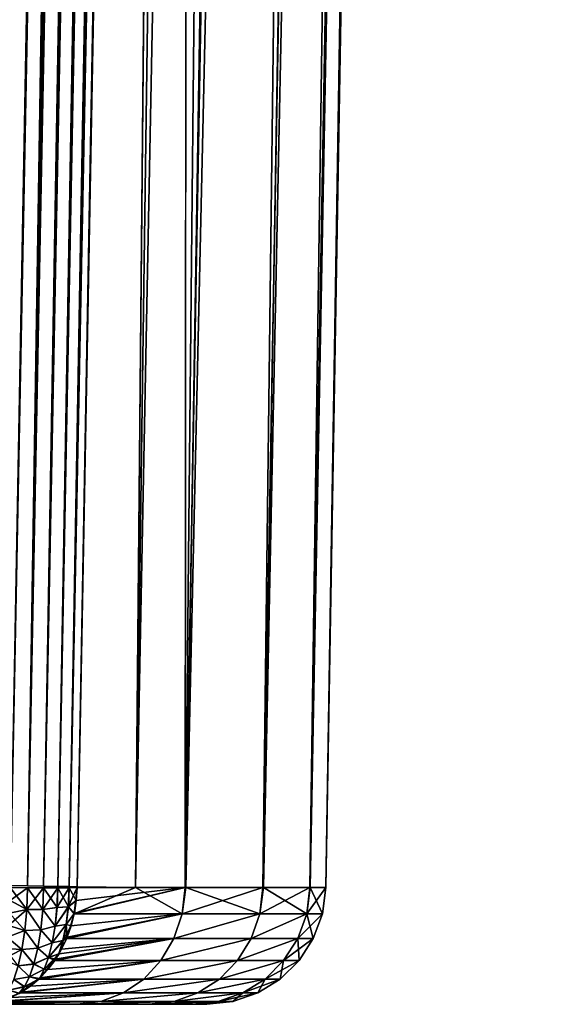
# Model space of a CAD drawing. Header units: millimetres. Extents: x -272 to -228, y -64 to 39.
# Tile 60 of 245: x -234.67 to -232.42, y -59 to -54.85. Entities that reach past the tile are written whole.
import ezdxf

# ---------------------------------------------------------------- set-up
doc = ezdxf.new("R2010")
doc.units = ezdxf.units.MM
doc.header["$LTSCALE"] = 26.699852
for name, color, linetype in [('117', 7, 'CONTINUOUS'), ('119', 7, 'CONTINUOUS'), ('120', 7, 'CONTINUOUS'), ('133', 7, 'CONTINUOUS'), ('167', 7, 'CONTINUOUS'), ('169', 7, 'CONTINUOUS'), ('324', 7, 'CONTINUOUS'), ('334', 7, 'CONTINUOUS'), ('335', 7, 'CONTINUOUS')]:
    doc.layers.add(name, color=color, linetype=linetype)

msp = doc.modelspace()

# ---------------------------------------------------------------- linework, layer by layer
at = {"layer": '117', "color": 31, "linetype": 'Continuous', "true_color": 0xffba99}
for points in [[(-234.429, -59, 4.153), (-234.8523, -59, 5.5), (-234.4317, -59, -4.1632), (-234.429, -59, 4.153)], [(-234.4317, -59, -4.1632), (-234.8523, -59, 5.5), (-234.8522, -59, -5.5), (-234.4317, -59, -4.1632)], [(-234.1289, -59, -2.7951), (-234.429, -59, 4.153), (-234.4317, -59, -4.1632), (-234.1289, -59, -2.7951)], [(-234.1268, -59, 2.7832), (-234.429, -59, 4.153), (-234.1289, -59, -2.7951), (-234.1268, -59, 2.7832)], [(-233.9461, -59, -1.4059), (-234.1268, -59, 2.7832), (-234.1289, -59, -2.7951), (-233.9461, -59, -1.4059)], [(-233.9451, -59, 1.3939), (-234.1268, -59, 2.7832), (-233.9461, -59, -1.4059), (-233.9451, -59, 1.3939)], [(-233.8847, -59, -0.006), (-233.9451, -59, 1.3939), (-233.9461, -59, -1.4059), (-233.8847, -59, -0.006)]]:
    msp.add_3dface(points, dxfattribs=at)
at = {"layer": '119', "color": 31, "linetype": 'Continuous', "true_color": 0xffba99}
msp.add_3dface([(-234.2164, -31.808, -6), (-234.7127, -58.5, -6), (-235.5, -4.5, -6), (-234.2164, -31.808, -6)], dxfattribs=at)
at = {"layer": '120', "color": 31, "linetype": 'Continuous', "true_color": 0xffba99}
for points in [[(-235.5, -4.5, 6), (-235.5, -58.5, 6), (-233.7105, -4.5, 6), (-235.5, -4.5, 6)], [(-233.7105, -4.5, 6), (-235.5, -58.5, 6), (-234.2164, -31.8078, 6), (-233.7105, -4.5, 6)], [(-234.2164, -31.8078, 6), (-235.5, -58.5, 6), (-234.7127, -58.5, 6), (-234.2164, -31.8078, 6)]]:
    msp.add_3dface(points, dxfattribs=at)
at = {"layer": '133', "color": 31, "linetype": 'Continuous', "true_color": 0xffba99}
for points in [[(-233.9736, -58.5087, 4.3843), (-233.0169, 1.1824, 4.8321), (-234.1863, -58.5087, 5.0984), (-233.9736, -58.5087, 4.3843)], [(-234.1863, -58.5087, 5.0984), (-233.0169, 1.1824, 4.8321), (-233.4274, -4.5052, 5.7991), (-234.1863, -58.5087, 5.0984)], [(-232.6435, 1.1824, 3.2445), (-233.0169, 1.1824, 4.8321), (-233.9736, -58.5087, 4.3843), (-232.6435, 1.1824, 3.2445)], [(-233.6467, -58.5087, 2.9386), (-232.6435, 1.1824, 3.2445), (-233.9736, -58.5087, 4.3843), (-233.6467, -58.5087, 2.9386)], [(-232.4181, 1.1824, 1.6292), (-232.6435, 1.1824, 3.2445), (-233.6467, -58.5087, 2.9386), (-232.4181, 1.1824, 1.6292)], [(-233.45, -58.5087, 1.4717), (-232.4181, 1.1824, 1.6292), (-233.6467, -58.5087, 2.9386), (-233.45, -58.5087, 1.4717)], [(-232.4333, -4), (-232.4181, 1.1824, 1.6292), (-233.45, -58.5087, 1.4717), (-232.4333, -4)], [(-233.418, -4, -5.799), (-232.9895, -4, -4.3856), (-233.9769, -58.5087, -4.3962), (-233.418, -4, -5.799)], [(-233.9769, -58.5087, -4.3962), (-232.9895, -4, -4.3856), (-233.6492, -58.5087, -2.9527), (-233.9769, -58.5087, -4.3962)], [(-233.4227, -4.2528, -5.799), (-233.418, -4, -5.799), (-233.9769, -58.5087, -4.3962), (-233.4227, -4.2528, -5.799)], [(-232.9895, -4, -4.3856), (-232.6812, -4, -2.9411), (-233.6492, -58.5087, -2.9527), (-232.9895, -4, -4.3856)], [(-233.6492, -58.5087, -2.9527), (-232.6812, -4, -2.9411), (-233.4513, -58.5087, -1.4858), (-233.6492, -58.5087, -2.9527)], [(-232.6812, -4, -2.9411), (-232.4954, -4, -1.4757), (-233.4513, -58.5087, -1.4858), (-232.6812, -4, -2.9411)], [(-233.4513, -58.5087, -1.4858), (-232.4954, -4, -1.4757), (-233.3847, -58.5087, -0.0071), (-233.4513, -58.5087, -1.4858)], [(-233.3847, -58.5087, -0.0071), (-232.4333, -4), (-233.45, -58.5087, 1.4717), (-233.3847, -58.5087, -0.0071)], [(-232.4954, -4, -1.4757), (-232.4333, -4), (-233.3847, -58.5087, -0.0071), (-232.4954, -4, -1.4757)], [(-233.4274, -4.5052, -5.7991), (-233.4227, -4.2528, -5.799), (-233.9769, -58.5087, -4.3962), (-233.4274, -4.5052, -5.7991)], [(-233.9401, -32.1232, 5.8019), (-234.1863, -58.5087, 5.0984), (-233.4274, -4.5052, 5.7991), (-233.9401, -32.1232, 5.8019)], [(-233.959, -33.1425, -5.802), (-233.4274, -4.5052, -5.7991), (-233.9769, -58.5087, -4.3962), (-233.959, -33.1425, -5.802)], [(-234.4316, -58.5052, 5.8048), (-234.1863, -58.5087, 5.0984), (-233.9401, -32.1232, 5.8019), (-234.4316, -58.5052, 5.8048)], [(-234.4316, -58.5052, -5.8048), (-233.959, -33.1425, -5.802), (-234.4317, -58.507, -5.8048), (-234.4316, -58.5052, -5.8048)], [(-234.4317, -58.507, -5.8048), (-233.959, -33.1425, -5.802), (-234.4317, -58.5087, -5.8048), (-234.4317, -58.507, -5.8048)], [(-234.4317, -58.5087, -5.8048), (-233.959, -33.1425, -5.802), (-233.9769, -58.5087, -4.3962), (-234.4317, -58.5087, -5.8048)], [(-234.4317, -58.507, 5.8048), (-234.1863, -58.5087, 5.0984), (-234.4316, -58.5052, 5.8048), (-234.4317, -58.507, 5.8048)], [(-234.4317, -58.5087, 5.8048), (-234.1863, -58.5087, 5.0984), (-234.4317, -58.507, 5.8048), (-234.4317, -58.5087, 5.8048)]]:
    msp.add_3dface(points, dxfattribs=at)
at = {"layer": '167', "color": 31, "linetype": 'Continuous', "true_color": 0xffba99}
for points in [[(-234.7127, -58.5, -6), (-234.2164, -31.808, -6), (-233.6445, -4.5012, -5.9926), (-234.7127, -58.5, -6)], [(-234.7127, -58.5, -6), (-233.6445, -4.5012, -5.9926), (-234.6406, -58.5013, -5.9912), (-234.7127, -58.5, -6)], [(-233.6445, -4.5012, -5.9926), (-233.6372, -4.5014, -5.9909), (-234.6406, -58.5013, -5.9912), (-233.6445, -4.5012, -5.9926)], [(-233.6372, -4.5014, -5.9909), (-233.5817, -4.5024, -5.9709), (-234.6406, -58.5013, -5.9912), (-233.6372, -4.5014, -5.9909)], [(-234.6406, -58.5013, -5.9912), (-233.5817, -4.5024, -5.9709), (-234.5727, -58.5026, -5.9653), (-234.6406, -58.5013, -5.9912)], [(-233.5817, -4.5024, -5.9709), (-233.5684, -4.5026, -5.9642), (-234.5727, -58.5026, -5.9653), (-233.5817, -4.5024, -5.9709)], [(-233.5684, -4.5026, -5.9642), (-233.5252, -4.5034, -5.9359), (-234.5727, -58.5026, -5.9653), (-233.5684, -4.5026, -5.9642)], [(-234.5727, -58.5026, -5.9653), (-233.5252, -4.5034, -5.9359), (-234.513, -58.5037, -5.9239), (-234.5727, -58.5026, -5.9653)], [(-233.5252, -4.5034, -5.9359), (-233.5082, -4.5037, -5.9214), (-234.513, -58.5037, -5.9239), (-233.5252, -4.5034, -5.9359)], [(-233.5082, -4.5037, -5.9214), (-233.4778, -4.5043, -5.8892), (-234.513, -58.5037, -5.9239), (-233.5082, -4.5037, -5.9214)], [(-234.513, -58.5037, -5.9239), (-233.4778, -4.5043, -5.8892), (-234.4651, -58.5046, -5.8693), (-234.513, -58.5037, -5.9239)], [(-233.4778, -4.5043, -5.8892), (-233.4602, -4.5046, -5.8653), (-234.4651, -58.5046, -5.8693), (-233.4778, -4.5043, -5.8892)], [(-233.4602, -4.5046, -5.8653), (-233.4418, -4.505, -5.8333), (-234.4651, -58.5046, -5.8693), (-233.4602, -4.5046, -5.8653)], [(-233.4418, -4.505, -5.8333), (-233.959, -33.1425, -5.802), (-234.4651, -58.5046, -5.8693), (-233.4418, -4.505, -5.8333)], [(-234.4316, -58.5052, -5.8048), (-234.4651, -58.5046, -5.8693), (-233.959, -33.1425, -5.802), (-234.4316, -58.5052, -5.8048)]]:
    msp.add_3dface(points, dxfattribs=at)
at = {"layer": '169', "color": 31, "linetype": 'Continuous', "true_color": 0xffba99}
for points in [[(-233.7105, -4.5, 6), (-234.2164, -31.8078, 6), (-234.6406, -58.5013, 5.9912), (-233.7105, -4.5, 6)], [(-233.6445, -4.5012, 5.9926), (-233.7105, -4.5, 6), (-234.6406, -58.5013, 5.9912), (-233.6445, -4.5012, 5.9926)], [(-233.6372, -4.5014, 5.9909), (-233.6445, -4.5012, 5.9926), (-234.6406, -58.5013, 5.9912), (-233.6372, -4.5014, 5.9909)], [(-234.5727, -58.5026, 5.9653), (-233.6372, -4.5014, 5.9909), (-234.6406, -58.5013, 5.9912), (-234.5727, -58.5026, 5.9653)], [(-233.5817, -4.5024, 5.9709), (-233.6372, -4.5014, 5.9909), (-234.5727, -58.5026, 5.9653), (-233.5817, -4.5024, 5.9709)], [(-233.5684, -4.5026, 5.9642), (-233.5817, -4.5024, 5.9709), (-234.5727, -58.5026, 5.9653), (-233.5684, -4.5026, 5.9642)], [(-234.513, -58.5037, 5.9239), (-233.5684, -4.5026, 5.9642), (-234.5727, -58.5026, 5.9653), (-234.513, -58.5037, 5.9239)], [(-233.5252, -4.5034, 5.9359), (-233.5684, -4.5026, 5.9642), (-234.513, -58.5037, 5.9239), (-233.5252, -4.5034, 5.9359)], [(-233.5082, -4.5037, 5.9214), (-233.5252, -4.5034, 5.9359), (-234.513, -58.5037, 5.9239), (-233.5082, -4.5037, 5.9214)], [(-234.4651, -58.5046, 5.8693), (-233.5082, -4.5037, 5.9214), (-234.513, -58.5037, 5.9239), (-234.4651, -58.5046, 5.8693)], [(-233.4778, -4.5043, 5.8892), (-233.5082, -4.5037, 5.9214), (-234.4651, -58.5046, 5.8693), (-233.4778, -4.5043, 5.8892)], [(-233.4602, -4.5046, 5.8653), (-233.4778, -4.5043, 5.8892), (-234.4651, -58.5046, 5.8693), (-233.4602, -4.5046, 5.8653)], [(-234.4316, -58.5052, 5.8048), (-233.4602, -4.5046, 5.8653), (-234.4651, -58.5046, 5.8693), (-234.4316, -58.5052, 5.8048)], [(-234.4316, -58.5052, 5.8048), (-233.9401, -32.1232, 5.8019), (-233.4602, -4.5046, 5.8653), (-234.4316, -58.5052, 5.8048)], [(-234.2164, -31.8078, 6), (-234.7127, -58.5, 6), (-234.6406, -58.5013, 5.9912), (-234.2164, -31.8078, 6)]]:
    msp.add_3dface(points, dxfattribs=at)
at = {"layer": '324', "color": 31, "linetype": 'Continuous', "true_color": 0xffba99}
for points in [[(-234.4431, -58.6161, -5.7964), (-233.9769, -58.5087, -4.3962), (-234.4436, -58.6185, -5.7961), (-234.4431, -58.6161, -5.7964)], [(-234.4436, -58.6185, -5.7961), (-233.9769, -58.5087, -4.3962), (-233.9893, -58.6185, -4.3878), (-234.4436, -58.6185, -5.7961)], [(-234.1863, -58.5087, 5.0984), (-234.4317, -58.5087, 5.8048), (-234.4436, -58.6185, 5.7961), (-234.1863, -58.5087, 5.0984)], [(-233.9893, -58.6185, 4.3878), (-234.1863, -58.5087, 5.0984), (-234.4436, -58.6185, 5.7961), (-233.9893, -58.6185, 4.3878)], [(-234.4436, -58.6185, 5.7961), (-234.4317, -58.5087, 5.8048), (-234.4431, -58.616, 5.7964), (-234.4436, -58.6185, 5.7961)], [(-234.435, -58.5632, -5.8023), (-233.9769, -58.5087, -4.3962), (-234.4431, -58.6161, -5.7964), (-234.435, -58.5632, -5.8023)], [(-234.4431, -58.616, 5.7964), (-234.4317, -58.5087, 5.8048), (-234.435, -58.5632, 5.8023), (-234.4431, -58.616, 5.7964)], [(-234.4317, -58.5087, -5.8048), (-233.9769, -58.5087, -4.3962), (-234.435, -58.5632, -5.8023), (-234.4317, -58.5087, -5.8048)], [(-233.9736, -58.5087, 4.3843), (-234.1863, -58.5087, 5.0984), (-233.9893, -58.6185, 4.3878), (-233.9736, -58.5087, 4.3843)], [(-233.9769, -58.5087, -4.3962), (-233.6492, -58.5087, -2.9527), (-233.9893, -58.6185, -4.3878), (-233.9769, -58.5087, -4.3962)], [(-233.9893, -58.6185, -4.3878), (-233.6492, -58.5087, -2.9527), (-233.6622, -58.6185, -2.9447), (-233.9893, -58.6185, -4.3878)], [(-233.6622, -58.6185, 2.9447), (-233.9736, -58.5087, 4.3843), (-233.9893, -58.6185, 4.3878), (-233.6622, -58.6185, 2.9447)], [(-233.6467, -58.5087, 2.9386), (-233.9736, -58.5087, 4.3843), (-233.6622, -58.6185, 2.9447), (-233.6467, -58.5087, 2.9386)], [(-233.6492, -58.5087, -2.9527), (-233.4513, -58.5087, -1.4858), (-233.6622, -58.6185, -2.9447), (-233.6492, -58.5087, -2.9527)], [(-233.6622, -58.6185, -2.9447), (-233.4513, -58.5087, -1.4858), (-233.4649, -58.6185, -1.4782), (-233.6622, -58.6185, -2.9447)], [(-233.4649, -58.6185, 1.4782), (-233.6467, -58.5087, 2.9386), (-233.6622, -58.6185, 2.9447), (-233.4649, -58.6185, 1.4782)], [(-233.45, -58.5087, 1.4717), (-233.6467, -58.5087, 2.9386), (-233.4649, -58.6185, 1.4782), (-233.45, -58.5087, 1.4717)], [(-233.4513, -58.5087, -1.4858), (-233.3847, -58.5087, -0.0071), (-233.4649, -58.6185, -1.4782), (-233.4513, -58.5087, -1.4858)], [(-233.4649, -58.6185, -1.4782), (-233.3847, -58.5087, -0.0071), (-233.3989, -58.6185, 0), (-233.4649, -58.6185, -1.4782)], [(-233.3989, -58.6185, 0), (-233.45, -58.5087, 1.4717), (-233.4649, -58.6185, 1.4782), (-233.3989, -58.6185, 0)], [(-233.3847, -58.5087, -0.0071), (-233.45, -58.5087, 1.4717), (-233.3989, -58.6185, 0), (-233.3847, -58.5087, -0.0071)], [(-234.4735, -58.7179, -5.7741), (-233.9893, -58.6185, -4.3878), (-234.4755, -58.7226, -5.7727), (-234.4735, -58.7179, -5.7741)], [(-234.4755, -58.7226, -5.7727), (-233.9893, -58.6185, -4.3878), (-234.0238, -58.7227, -4.3699), (-234.4755, -58.7226, -5.7727)], [(-233.9893, -58.6185, 4.3878), (-234.4436, -58.6185, 5.7961), (-234.4755, -58.7226, 5.7727), (-233.9893, -58.6185, 4.3878)], [(-234.0238, -58.7227, 4.3699), (-233.9893, -58.6185, 4.3878), (-234.4755, -58.7226, 5.7727), (-234.0238, -58.7227, 4.3699)], [(-234.4755, -58.7226, 5.7727), (-234.4436, -58.6185, 5.7961), (-234.4735, -58.7179, 5.7741), (-234.4755, -58.7226, 5.7727)], [(-234.4563, -58.6691, -5.7867), (-233.9893, -58.6185, -4.3878), (-234.4735, -58.7179, -5.7741), (-234.4563, -58.6691, -5.7867)], [(-234.4735, -58.7179, 5.7741), (-234.4436, -58.6185, 5.7961), (-234.4563, -58.669, 5.7867), (-234.4735, -58.7179, 5.7741)], [(-234.4436, -58.6185, -5.7961), (-233.9893, -58.6185, -4.3878), (-234.4563, -58.6691, -5.7867), (-234.4436, -58.6185, -5.7961)], [(-233.9893, -58.6185, -4.3878), (-233.6622, -58.6185, -2.9447), (-234.0238, -58.7227, -4.3699), (-233.9893, -58.6185, -4.3878)], [(-234.0238, -58.7227, -4.3699), (-233.6622, -58.6185, -2.9447), (-233.6987, -58.7227, -2.9326), (-234.0238, -58.7227, -4.3699)], [(-233.6622, -58.6185, 2.9447), (-233.9893, -58.6185, 4.3878), (-234.0238, -58.7227, 4.3699), (-233.6622, -58.6185, 2.9447)], [(-233.6987, -58.7227, 2.9326), (-233.6622, -58.6185, 2.9447), (-234.0238, -58.7227, 4.3699), (-233.6987, -58.7227, 2.9326)], [(-233.6622, -58.6185, -2.9447), (-233.4649, -58.6185, -1.4782), (-233.6987, -58.7227, -2.9326), (-233.6622, -58.6185, -2.9447)], [(-233.6987, -58.7227, -2.9326), (-233.4649, -58.6185, -1.4782), (-233.5025, -58.7227, -1.4721), (-233.6987, -58.7227, -2.9326)], [(-233.4649, -58.6185, 1.4782), (-233.6622, -58.6185, 2.9447), (-233.6987, -58.7227, 2.9326), (-233.4649, -58.6185, 1.4782)], [(-233.5025, -58.7227, 1.4721), (-233.4649, -58.6185, 1.4782), (-233.6987, -58.7227, 2.9326), (-233.5025, -58.7227, 1.4721)], [(-233.4649, -58.6185, -1.4782), (-233.3989, -58.6185, 0), (-233.5025, -58.7227, -1.4721), (-233.4649, -58.6185, -1.4782)], [(-233.5025, -58.7227, -1.4721), (-233.3989, -58.6185, 0), (-233.437, -58.7227, 0), (-233.5025, -58.7227, -1.4721)], [(-233.437, -58.7227, 0), (-233.4649, -58.6185, 1.4782), (-233.5025, -58.7227, 1.4721), (-233.437, -58.7227, 0)], [(-233.3989, -58.6185, 0), (-233.4649, -58.6185, 1.4782), (-233.437, -58.7227, 0), (-233.3989, -58.6185, 0)], [(-234.0238, -58.7227, 4.3699), (-234.4755, -58.7226, 5.7727), (-234.5259, -58.8158, 5.7359), (-234.0238, -58.7227, 4.3699)], [(-234.5259, -58.8158, 5.7359), (-234.4755, -58.7226, 5.7727), (-234.5222, -58.8104, 5.7386), (-234.5259, -58.8158, 5.7359)], [(-234.5222, -58.8104, -5.7386), (-234.0238, -58.7227, -4.3699), (-234.5259, -58.8158, -5.7359), (-234.5222, -58.8104, -5.7386)], [(-234.5259, -58.8158, -5.7359), (-234.0238, -58.7227, -4.3699), (-234.0784, -58.8158, -4.3418), (-234.5259, -58.8158, -5.7359)], [(-234.0784, -58.8158, 4.3418), (-234.0238, -58.7227, 4.3699), (-234.5259, -58.8158, 5.7359), (-234.0784, -58.8158, 4.3418)], [(-234.5222, -58.8104, 5.7386), (-234.4755, -58.7226, 5.7727), (-234.5079, -58.7875, 5.749), (-234.5222, -58.8104, 5.7386)], [(-234.5076, -58.7871, -5.7492), (-234.0238, -58.7227, -4.3699), (-234.5222, -58.8104, -5.7386), (-234.5076, -58.7871, -5.7492)], [(-234.5079, -58.7875, 5.749), (-234.4755, -58.7226, 5.7727), (-234.4969, -58.7679, 5.7571), (-234.5079, -58.7875, 5.749)], [(-234.4969, -58.7678, -5.7571), (-234.0238, -58.7227, -4.3699), (-234.5076, -58.7871, -5.7492), (-234.4969, -58.7678, -5.7571)], [(-234.4755, -58.7226, -5.7727), (-234.0238, -58.7227, -4.3699), (-234.4969, -58.7678, -5.7571), (-234.4755, -58.7226, -5.7727)], [(-234.0238, -58.7227, -4.3699), (-233.6987, -58.7227, -2.9326), (-234.0784, -58.8158, -4.3418), (-234.0238, -58.7227, -4.3699)], [(-234.0784, -58.8158, -4.3418), (-233.6987, -58.7227, -2.9326), (-233.7563, -58.8158, -2.9136), (-234.0784, -58.8158, -4.3418)], [(-233.6987, -58.7227, 2.9326), (-234.0238, -58.7227, 4.3699), (-234.0784, -58.8158, 4.3418), (-233.6987, -58.7227, 2.9326)], [(-233.7563, -58.8158, 2.9136), (-233.6987, -58.7227, 2.9326), (-234.0784, -58.8158, 4.3418), (-233.7563, -58.8158, 2.9136)], [(-233.6987, -58.7227, -2.9326), (-233.5025, -58.7227, -1.4721), (-233.7563, -58.8158, -2.9136), (-233.6987, -58.7227, -2.9326)], [(-233.7563, -58.8158, -2.9136), (-233.5025, -58.7227, -1.4721), (-233.562, -58.8158, -1.4626), (-233.7563, -58.8158, -2.9136)], [(-233.5025, -58.7227, 1.4721), (-233.6987, -58.7227, 2.9326), (-233.7563, -58.8158, 2.9136), (-233.5025, -58.7227, 1.4721)], [(-233.562, -58.8158, 1.4626), (-233.5025, -58.7227, 1.4721), (-233.7563, -58.8158, 2.9136), (-233.562, -58.8158, 1.4626)], [(-233.5025, -58.7227, -1.4721), (-233.437, -58.7227, 0), (-233.562, -58.8158, -1.4626), (-233.5025, -58.7227, -1.4721)], [(-233.562, -58.8158, -1.4626), (-233.437, -58.7227, 0), (-233.497, -58.8158, 0), (-233.562, -58.8158, -1.4626)], [(-233.497, -58.8158, 0), (-233.5025, -58.7227, 1.4721), (-233.562, -58.8158, 1.4626), (-233.497, -58.8158, 0)], [(-233.437, -58.7227, 0), (-233.5025, -58.7227, 1.4721), (-233.497, -58.8158, 0), (-233.437, -58.7227, 0)], [(-234.5896, -58.8909, -5.6895), (-234.0784, -58.8158, -4.3418), (-234.5923, -58.8935, -5.6875), (-234.5896, -58.8909, -5.6895)], [(-234.5923, -58.8935, -5.6875), (-234.0784, -58.8158, -4.3418), (-234.1504, -58.8935, -4.3049), (-234.5923, -58.8935, -5.6875)], [(-234.0784, -58.8158, 4.3418), (-234.5259, -58.8158, 5.7359), (-234.5923, -58.8935, 5.6875), (-234.0784, -58.8158, 4.3418)], [(-234.1504, -58.8935, 4.3049), (-234.0784, -58.8158, 4.3418), (-234.5923, -58.8935, 5.6875), (-234.1504, -58.8935, 4.3049)], [(-234.5923, -58.8935, 5.6875), (-234.5259, -58.8158, 5.7359), (-234.5898, -58.8911, 5.6893), (-234.5923, -58.8935, 5.6875)], [(-234.5898, -58.8911, 5.6893), (-234.5259, -58.8158, 5.7359), (-234.5874, -58.8888, 5.6911), (-234.5898, -58.8911, 5.6893)], [(-234.5873, -58.8887, -5.6912), (-234.0784, -58.8158, -4.3418), (-234.5896, -58.8909, -5.6895), (-234.5873, -58.8887, -5.6912)], [(-234.5874, -58.8888, 5.6911), (-234.5259, -58.8158, 5.7359), (-234.555, -58.8541, 5.7147), (-234.5874, -58.8888, 5.6911)], [(-234.555, -58.8541, -5.7147), (-234.0784, -58.8158, -4.3418), (-234.5873, -58.8887, -5.6912), (-234.555, -58.8541, -5.7147)], [(-234.5259, -58.8158, -5.7359), (-234.0784, -58.8158, -4.3418), (-234.555, -58.8541, -5.7147), (-234.5259, -58.8158, -5.7359)], [(-234.0784, -58.8158, -4.3418), (-233.7563, -58.8158, -2.9136), (-234.1504, -58.8935, -4.3049), (-234.0784, -58.8158, -4.3418)], [(-234.1504, -58.8935, -4.3049), (-233.7563, -58.8158, -2.9136), (-233.8322, -58.8935, -2.8887), (-234.1504, -58.8935, -4.3049)], [(-233.7563, -58.8158, 2.9136), (-234.0784, -58.8158, 4.3418), (-234.1504, -58.8935, 4.3049), (-233.7563, -58.8158, 2.9136)], [(-233.8322, -58.8935, 2.8887), (-233.7563, -58.8158, 2.9136), (-234.1504, -58.8935, 4.3049), (-233.8322, -58.8935, 2.8887)], [(-233.7563, -58.8158, -2.9136), (-233.562, -58.8158, -1.4626), (-233.8322, -58.8935, -2.8887), (-233.7563, -58.8158, -2.9136)], [(-233.8322, -58.8935, -2.8887), (-233.562, -58.8158, -1.4626), (-233.6403, -58.8935, -1.45), (-233.8322, -58.8935, -2.8887)], [(-233.562, -58.8158, 1.4626), (-233.7563, -58.8158, 2.9136), (-233.8322, -58.8935, 2.8887), (-233.562, -58.8158, 1.4626)], [(-233.6403, -58.8935, 1.45), (-233.562, -58.8158, 1.4626), (-233.8322, -58.8935, 2.8887), (-233.6403, -58.8935, 1.45)], [(-233.562, -58.8158, -1.4626), (-233.497, -58.8158, 0), (-233.6403, -58.8935, -1.45), (-233.562, -58.8158, -1.4626)], [(-233.6403, -58.8935, -1.45), (-233.497, -58.8158, 0), (-233.5761, -58.8935, 0), (-233.6403, -58.8935, -1.45)], [(-233.5761, -58.8935, 0), (-233.562, -58.8158, 1.4626), (-233.6403, -58.8935, 1.45), (-233.5761, -58.8935, 0)], [(-233.497, -58.8158, 0), (-233.562, -58.8158, 1.4626), (-233.5761, -58.8935, 0), (-233.497, -58.8158, 0)], [(-234.6661, -58.9486, -5.634), (-234.1504, -58.8935, -4.3049), (-234.6716, -58.9518, -5.63), (-234.6661, -58.9486, -5.634)], [(-234.6716, -58.9518, -5.63), (-234.1504, -58.8935, -4.3049), (-234.2362, -58.9518, -4.261), (-234.6716, -58.9518, -5.63)], [(-234.1504, -58.8935, 4.3049), (-234.5923, -58.8935, 5.6875), (-234.6716, -58.9518, 5.63), (-234.1504, -58.8935, 4.3049)], [(-234.2362, -58.9518, 4.261), (-234.1504, -58.8935, 4.3049), (-234.6716, -58.9518, 5.63), (-234.2362, -58.9518, 4.261)], [(-234.6716, -58.9518, 5.63), (-234.5923, -58.8935, 5.6875), (-234.6662, -58.9487, 5.6339), (-234.6716, -58.9518, 5.63)], [(-234.6662, -58.9487, 5.6339), (-234.5923, -58.8935, 5.6875), (-234.628, -58.9233, 5.6616), (-234.6662, -58.9487, 5.6339)], [(-234.628, -58.9233, -5.6617), (-234.1504, -58.8935, -4.3049), (-234.6661, -58.9486, -5.634), (-234.628, -58.9233, -5.6617)], [(-234.5923, -58.8935, -5.6875), (-234.1504, -58.8935, -4.3049), (-234.628, -58.9233, -5.6617), (-234.5923, -58.8935, -5.6875)], [(-234.1504, -58.8935, -4.3049), (-233.8322, -58.8935, -2.8887), (-234.2362, -58.9518, -4.261), (-234.1504, -58.8935, -4.3049)], [(-234.2362, -58.9518, -4.261), (-233.8322, -58.8935, -2.8887), (-233.9227, -58.9518, -2.8591), (-234.2362, -58.9518, -4.261)], [(-233.8322, -58.8935, 2.8887), (-234.1504, -58.8935, 4.3049), (-234.2362, -58.9518, 4.261), (-233.8322, -58.8935, 2.8887)], [(-233.9227, -58.9518, 2.8591), (-233.8322, -58.8935, 2.8887), (-234.2362, -58.9518, 4.261), (-233.9227, -58.9518, 2.8591)], [(-233.8322, -58.8935, -2.8887), (-233.6403, -58.8935, -1.45), (-233.9227, -58.9518, -2.8591), (-233.8322, -58.8935, -2.8887)], [(-233.9227, -58.9518, -2.8591), (-233.6403, -58.8935, -1.45), (-233.7336, -58.9518, -1.4351), (-233.9227, -58.9518, -2.8591)], [(-233.6403, -58.8935, 1.45), (-233.8322, -58.8935, 2.8887), (-233.9227, -58.9518, 2.8591), (-233.6403, -58.8935, 1.45)], [(-233.7336, -58.9518, 1.4351), (-233.6403, -58.8935, 1.45), (-233.9227, -58.9518, 2.8591), (-233.7336, -58.9518, 1.4351)], [(-233.6403, -58.8935, -1.45), (-233.5761, -58.8935, 0), (-233.7336, -58.9518, -1.4351), (-233.6403, -58.8935, -1.45)], [(-233.7336, -58.9518, -1.4351), (-233.5761, -58.8935, 0), (-233.6704, -58.9518, 0), (-233.7336, -58.9518, -1.4351)], [(-233.6704, -58.9518, 0), (-233.6403, -58.8935, 1.45), (-233.7336, -58.9518, 1.4351), (-233.6704, -58.9518, 0)], [(-233.5761, -58.8935, 0), (-233.6403, -58.8935, 1.45), (-233.6704, -58.9518, 0), (-233.5761, -58.8935, 0)], [(-234.7548, -58.9865, -5.57), (-234.2362, -58.9518, -4.261), (-234.7598, -58.9878, -5.5664), (-234.7548, -58.9865, -5.57)], [(-234.7598, -58.9878, -5.5664), (-234.2362, -58.9518, -4.261), (-234.3316, -58.9879, -4.2124), (-234.7598, -58.9878, -5.5664)], [(-234.2362, -58.9518, 4.261), (-234.6716, -58.9518, 5.63), (-234.7598, -58.9878, 5.5664), (-234.2362, -58.9518, 4.261)], [(-234.3316, -58.9879, 4.2124), (-234.2362, -58.9518, 4.261), (-234.7598, -58.9878, 5.5664), (-234.3316, -58.9879, 4.2124)], [(-234.7598, -58.9878, 5.5664), (-234.6716, -58.9518, 5.63), (-234.755, -58.9865, 5.5699), (-234.7598, -58.9878, 5.5664)], [(-234.755, -58.9865, 5.5699), (-234.6716, -58.9518, 5.63), (-234.7124, -58.9717, 5.6006), (-234.755, -58.9865, 5.5699)], [(-234.7123, -58.9717, -5.6006), (-234.2362, -58.9518, -4.261), (-234.7548, -58.9865, -5.57), (-234.7123, -58.9717, -5.6006)], [(-234.7124, -58.9717, 5.6006), (-234.6716, -58.9518, 5.63), (-234.6752, -58.9538, 5.6274), (-234.7124, -58.9717, 5.6006)], [(-234.675, -58.9536, -5.6276), (-234.2362, -58.9518, -4.261), (-234.7123, -58.9717, -5.6006), (-234.675, -58.9536, -5.6276)], [(-234.6716, -58.9518, -5.63), (-234.2362, -58.9518, -4.261), (-234.675, -58.9536, -5.6276), (-234.6716, -58.9518, -5.63)], [(-234.2362, -58.9518, -4.261), (-233.9227, -58.9518, -2.8591), (-234.3316, -58.9879, -4.2124), (-234.2362, -58.9518, -4.261)], [(-234.3316, -58.9879, -4.2124), (-233.9227, -58.9518, -2.8591), (-234.0233, -58.9879, -2.8263), (-234.3316, -58.9879, -4.2124)], [(-233.9227, -58.9518, 2.8591), (-234.2362, -58.9518, 4.261), (-234.3316, -58.9879, 4.2124), (-233.9227, -58.9518, 2.8591)], [(-234.0233, -58.9879, 2.8263), (-233.9227, -58.9518, 2.8591), (-234.3316, -58.9879, 4.2124), (-234.0233, -58.9879, 2.8263)], [(-233.9227, -58.9518, -2.8591), (-233.7336, -58.9518, -1.4351), (-234.0233, -58.9879, -2.8263), (-233.9227, -58.9518, -2.8591)], [(-234.0233, -58.9879, -2.8263), (-233.7336, -58.9518, -1.4351), (-233.8374, -58.9879, -1.4186), (-234.0233, -58.9879, -2.8263)], [(-233.7336, -58.9518, 1.4351), (-233.9227, -58.9518, 2.8591), (-234.0233, -58.9879, 2.8263), (-233.7336, -58.9518, 1.4351)], [(-233.8374, -58.9879, 1.4186), (-233.7336, -58.9518, 1.4351), (-234.0233, -58.9879, 2.8263), (-233.8374, -58.9879, 1.4186)], [(-233.7336, -58.9518, -1.4351), (-233.6704, -58.9518, 0), (-233.8374, -58.9879, -1.4186), (-233.7336, -58.9518, -1.4351)], [(-233.8374, -58.9879, -1.4186), (-233.6704, -58.9518, 0), (-233.7752, -58.9879, 0), (-233.8374, -58.9879, -1.4186)], [(-233.7752, -58.9879, 0), (-233.7336, -58.9518, 1.4351), (-233.8374, -58.9879, 1.4186), (-233.7752, -58.9879, 0)], [(-233.6704, -58.9518, 0), (-233.7336, -58.9518, 1.4351), (-233.7752, -58.9879, 0), (-233.6704, -58.9518, 0)], [(-234.8523, -59, 5.5), (-234.3316, -58.9879, 4.2124), (-234.7598, -58.9878, 5.5664), (-234.8523, -59, 5.5)], [(-234.8523, -59, 5.5), (-234.429, -59, 4.153), (-234.3316, -58.9879, 4.2124), (-234.8523, -59, 5.5)], [(-234.4317, -59, -4.1632), (-234.8522, -59, -5.5), (-234.3316, -58.9879, -4.2124), (-234.4317, -59, -4.1632)], [(-234.3316, -58.9879, -4.2124), (-234.8522, -59, -5.5), (-234.8052, -58.9969, -5.5337), (-234.3316, -58.9879, -4.2124)], [(-234.7629, -58.9887, -5.5641), (-234.3316, -58.9879, -4.2124), (-234.8052, -58.9969, -5.5337), (-234.7629, -58.9887, -5.5641)], [(-234.7598, -58.9878, -5.5664), (-234.3316, -58.9879, -4.2124), (-234.7629, -58.9887, -5.5641), (-234.7598, -58.9878, -5.5664)], [(-234.1289, -59, -2.7951), (-234.4317, -59, -4.1632), (-234.0233, -58.9879, -2.8263), (-234.1289, -59, -2.7951)], [(-234.4317, -59, -4.1632), (-234.3316, -58.9879, -4.2124), (-234.0233, -58.9879, -2.8263), (-234.4317, -59, -4.1632)], [(-234.429, -59, 4.153), (-234.1268, -59, 2.7832), (-234.0233, -58.9879, 2.8263), (-234.429, -59, 4.153)], [(-234.429, -59, 4.153), (-234.0233, -58.9879, 2.8263), (-234.3316, -58.9879, 4.2124), (-234.429, -59, 4.153)], [(-233.9461, -59, -1.4059), (-234.1289, -59, -2.7951), (-233.8374, -58.9879, -1.4186), (-233.9461, -59, -1.4059)], [(-234.1289, -59, -2.7951), (-234.0233, -58.9879, -2.8263), (-233.8374, -58.9879, -1.4186), (-234.1289, -59, -2.7951)], [(-234.1268, -59, 2.7832), (-233.9451, -59, 1.3939), (-233.8374, -58.9879, 1.4186), (-234.1268, -59, 2.7832)], [(-234.1268, -59, 2.7832), (-233.8374, -58.9879, 1.4186), (-234.0233, -58.9879, 2.8263), (-234.1268, -59, 2.7832)], [(-233.8847, -59, -0.006), (-233.9461, -59, -1.4059), (-233.7752, -58.9879, 0), (-233.8847, -59, -0.006)], [(-233.9461, -59, -1.4059), (-233.8374, -58.9879, -1.4186), (-233.7752, -58.9879, 0), (-233.9461, -59, -1.4059)], [(-233.9451, -59, 1.3939), (-233.8847, -59, -0.006), (-233.7752, -58.9879, 0), (-233.9451, -59, 1.3939)], [(-233.9451, -59, 1.3939), (-233.7752, -58.9879, 0), (-233.8374, -58.9879, 1.4186), (-233.9451, -59, 1.3939)]]:
    msp.add_3dface(points, dxfattribs=at)
at = {"layer": '334', "color": 31, "linetype": 'Continuous', "true_color": 0xffba99}
for points in [[(-234.7139, -58.5632, -5.996), (-234.7128, -58.5087, -5.9999), (-234.6437, -58.6013, -5.9807), (-234.7139, -58.5632, -5.996)], [(-234.6437, -58.6013, -5.9807), (-234.7128, -58.5087, -5.9999), (-234.6407, -58.5094, -5.9911), (-234.6437, -58.6013, -5.9807)], [(-234.6437, -58.6013, -5.9807), (-234.6407, -58.5094, -5.9911), (-234.576, -58.6004, -5.9547), (-234.6437, -58.6013, -5.9807)], [(-234.6407, -58.5094, -5.9911), (-234.5727, -58.5098, -5.9652), (-234.576, -58.6004, -5.9547), (-234.6407, -58.5094, -5.9911)], [(-234.576, -58.6004, -5.9547), (-234.5727, -58.5098, -5.9652), (-234.5162, -58.5924, -5.9142), (-234.576, -58.6004, -5.9547)], [(-234.5727, -58.5098, -5.9652), (-234.513, -58.5098, -5.9237), (-234.5162, -58.5924, -5.9142), (-234.5727, -58.5098, -5.9652)], [(-234.5162, -58.5924, -5.9142), (-234.513, -58.5098, -5.9237), (-234.4685, -58.5893, -5.8593), (-234.5162, -58.5924, -5.9142)], [(-234.513, -58.5098, -5.9237), (-234.465, -58.5094, -5.8691), (-234.4685, -58.5893, -5.8593), (-234.513, -58.5098, -5.9237)], [(-234.465, -58.5094, -5.8691), (-234.435, -58.5632, -5.8023), (-234.4685, -58.5893, -5.8593), (-234.465, -58.5094, -5.8691)], [(-234.4317, -58.5087, -5.8048), (-234.435, -58.5632, -5.8023), (-234.465, -58.5094, -5.8691), (-234.4317, -58.5087, -5.8048)], [(-234.7165, -58.6161, -5.9863), (-234.7139, -58.5632, -5.996), (-234.6437, -58.6013, -5.9807), (-234.7165, -58.6161, -5.9863)], [(-234.435, -58.5632, -5.8023), (-234.4431, -58.6161, -5.7964), (-234.4685, -58.5893, -5.8593), (-234.435, -58.5632, -5.8023)], [(-234.7208, -58.6678, -5.971), (-234.7165, -58.6161, -5.9863), (-234.6516, -58.6888, -5.9538), (-234.7208, -58.6678, -5.971)], [(-234.6516, -58.6888, -5.9538), (-234.7165, -58.6161, -5.9863), (-234.6437, -58.6013, -5.9807), (-234.6516, -58.6888, -5.9538)], [(-234.6516, -58.6888, -5.9538), (-234.6437, -58.6013, -5.9807), (-234.5844, -58.6862, -5.9276), (-234.6516, -58.6888, -5.9538)], [(-234.5844, -58.6862, -5.9276), (-234.6437, -58.6013, -5.9807), (-234.576, -58.6004, -5.9547), (-234.5844, -58.6862, -5.9276)], [(-234.5844, -58.6862, -5.9276), (-234.576, -58.6004, -5.9547), (-234.5242, -58.6707, -5.8902), (-234.5844, -58.6862, -5.9276)], [(-234.5242, -58.6707, -5.8902), (-234.576, -58.6004, -5.9547), (-234.5162, -58.5924, -5.9142), (-234.5242, -58.6707, -5.8902)], [(-234.5242, -58.6707, -5.8902), (-234.5162, -58.5924, -5.9142), (-234.4685, -58.5893, -5.8593), (-234.5242, -58.6707, -5.8902)], [(-234.4774, -58.6644, -5.8347), (-234.5242, -58.6707, -5.8902), (-234.4685, -58.5893, -5.8593), (-234.4774, -58.6644, -5.8347)], [(-234.4436, -58.6185, -5.7961), (-234.4774, -58.6644, -5.8347), (-234.4685, -58.5893, -5.8593), (-234.4436, -58.6185, -5.7961)], [(-234.4436, -58.6185, -5.7961), (-234.4563, -58.6691, -5.7867), (-234.4774, -58.6644, -5.8347), (-234.4436, -58.6185, -5.7961)], [(-234.4431, -58.6161, -5.7964), (-234.4436, -58.6185, -5.7961), (-234.4685, -58.5893, -5.8593), (-234.4431, -58.6161, -5.7964)], [(-234.7266, -58.7179, -5.95), (-234.7208, -58.6678, -5.971), (-234.6516, -58.6888, -5.9538), (-234.7266, -58.7179, -5.95)], [(-234.6637, -58.7686, -5.912), (-234.7266, -58.7179, -5.95), (-234.6516, -58.6888, -5.9538), (-234.6637, -58.7686, -5.912)], [(-234.6637, -58.7686, -5.912), (-234.6516, -58.6888, -5.9538), (-234.5972, -58.7636, -5.886), (-234.6637, -58.7686, -5.912)], [(-234.5972, -58.7636, -5.886), (-234.6516, -58.6888, -5.9538), (-234.5844, -58.6862, -5.9276), (-234.5972, -58.7636, -5.886)], [(-234.5972, -58.7636, -5.886), (-234.5844, -58.6862, -5.9276), (-234.5364, -58.7415, -5.8532), (-234.5972, -58.7636, -5.886)], [(-234.5364, -58.7415, -5.8532), (-234.5844, -58.6862, -5.9276), (-234.5242, -58.6707, -5.8902), (-234.5364, -58.7415, -5.8532)], [(-234.5364, -58.7415, -5.8532), (-234.5242, -58.6707, -5.8902), (-234.4774, -58.6644, -5.8347), (-234.5364, -58.7415, -5.8532)], [(-234.4909, -58.7311, -5.7971), (-234.5364, -58.7415, -5.8532), (-234.4774, -58.6644, -5.8347), (-234.4909, -58.7311, -5.7971)], [(-234.4755, -58.7226, -5.7727), (-234.4909, -58.7311, -5.7971), (-234.4774, -58.6644, -5.8347), (-234.4755, -58.7226, -5.7727)], [(-234.4563, -58.6691, -5.7867), (-234.4735, -58.7179, -5.7741), (-234.4774, -58.6644, -5.8347), (-234.4563, -58.6691, -5.7867)], [(-234.4735, -58.7179, -5.7741), (-234.4755, -58.7226, -5.7727), (-234.4774, -58.6644, -5.8347), (-234.4735, -58.7179, -5.7741)], [(-234.734, -58.7656, -5.9236), (-234.7266, -58.7179, -5.95), (-234.6637, -58.7686, -5.912), (-234.734, -58.7656, -5.9236)], [(-234.552, -58.8025, -5.8058), (-234.5972, -58.7636, -5.886), (-234.5364, -58.7415, -5.8532), (-234.552, -58.8025, -5.8058)], [(-234.5076, -58.7871, -5.7492), (-234.552, -58.8025, -5.8058), (-234.4909, -58.7311, -5.7971), (-234.5076, -58.7871, -5.7492)], [(-234.552, -58.8025, -5.8058), (-234.5364, -58.7415, -5.8532), (-234.4909, -58.7311, -5.7971), (-234.552, -58.8025, -5.8058)], [(-234.4969, -58.7678, -5.7571), (-234.5076, -58.7871, -5.7492), (-234.4909, -58.7311, -5.7971), (-234.4969, -58.7678, -5.7571)], [(-234.4755, -58.7226, -5.7727), (-234.4969, -58.7678, -5.7571), (-234.4909, -58.7311, -5.7971), (-234.4755, -58.7226, -5.7727)], [(-234.6794, -58.8381, -5.8576), (-234.734, -58.7656, -5.9236), (-234.6637, -58.7686, -5.912), (-234.6794, -58.8381, -5.8576)], [(-234.6794, -58.8381, -5.8576), (-234.6637, -58.7686, -5.912), (-234.6135, -58.8301, -5.8325), (-234.6794, -58.8381, -5.8576)], [(-234.6135, -58.8301, -5.8325), (-234.6637, -58.7686, -5.912), (-234.5972, -58.7636, -5.886), (-234.6135, -58.8301, -5.8325)], [(-234.6135, -58.8301, -5.8325), (-234.5972, -58.7636, -5.886), (-234.552, -58.8025, -5.8058), (-234.6135, -58.8301, -5.8325)], [(-234.5076, -58.7871, -5.7492), (-234.5222, -58.8104, -5.7386), (-234.552, -58.8025, -5.8058), (-234.5076, -58.7871, -5.7492)], [(-234.57, -58.8525, -5.7505), (-234.6135, -58.8301, -5.8325), (-234.552, -58.8025, -5.8058), (-234.57, -58.8525, -5.7505)], [(-234.5259, -58.8158, -5.7359), (-234.57, -58.8525, -5.7505), (-234.552, -58.8025, -5.8058), (-234.5259, -58.8158, -5.7359)], [(-234.5259, -58.8158, -5.7359), (-234.555, -58.8541, -5.7147), (-234.57, -58.8525, -5.7505), (-234.5259, -58.8158, -5.7359)], [(-234.5222, -58.8104, -5.7386), (-234.5259, -58.8158, -5.7359), (-234.552, -58.8025, -5.8058), (-234.5222, -58.8104, -5.7386)], [(-234.6979, -58.8956, -5.7931), (-234.6794, -58.8381, -5.8576), (-234.6325, -58.8844, -5.7698), (-234.6979, -58.8956, -5.7931)], [(-234.6325, -58.8844, -5.7698), (-234.6794, -58.8381, -5.8576), (-234.6135, -58.8301, -5.8325), (-234.6325, -58.8844, -5.7698)], [(-234.6325, -58.8844, -5.7698), (-234.6135, -58.8301, -5.8325), (-234.57, -58.8525, -5.7505), (-234.6325, -58.8844, -5.7698)], [(-234.5896, -58.8909, -5.6895), (-234.6325, -58.8844, -5.7698), (-234.57, -58.8525, -5.7505), (-234.5896, -58.8909, -5.6895)], [(-234.5873, -58.8887, -5.6912), (-234.5896, -58.8909, -5.6895), (-234.57, -58.8525, -5.7505), (-234.5873, -58.8887, -5.6912)], [(-234.555, -58.8541, -5.7147), (-234.5873, -58.8887, -5.6912), (-234.57, -58.8525, -5.7505), (-234.555, -58.8541, -5.7147)], [(-234.7184, -58.9402, -5.7212), (-234.6979, -58.8956, -5.7931), (-234.6532, -58.9256, -5.7008), (-234.7184, -58.9402, -5.7212)], [(-234.6532, -58.9256, -5.7008), (-234.6979, -58.8956, -5.7931), (-234.6325, -58.8844, -5.7698), (-234.6532, -58.9256, -5.7008)], [(-234.5923, -58.8935, -5.6875), (-234.6532, -58.9256, -5.7008), (-234.6325, -58.8844, -5.7698), (-234.5923, -58.8935, -5.6875)], [(-234.5923, -58.8935, -5.6875), (-234.628, -58.9233, -5.6617), (-234.6532, -58.9256, -5.7008), (-234.5923, -58.8935, -5.6875)], [(-234.5896, -58.8909, -5.6895), (-234.5923, -58.8935, -5.6875), (-234.6325, -58.8844, -5.7698), (-234.5896, -58.8909, -5.6895)], [(-234.675, -58.9536, -5.6276), (-234.7184, -58.9402, -5.7212), (-234.6532, -58.9256, -5.7008), (-234.675, -58.9536, -5.6276)], [(-234.6716, -58.9518, -5.63), (-234.675, -58.9536, -5.6276), (-234.6532, -58.9256, -5.7008), (-234.6716, -58.9518, -5.63)], [(-234.6661, -58.9486, -5.634), (-234.6716, -58.9518, -5.63), (-234.6532, -58.9256, -5.7008), (-234.6661, -58.9486, -5.634)], [(-234.628, -58.9233, -5.6617), (-234.6661, -58.9486, -5.634), (-234.6532, -58.9256, -5.7008), (-234.628, -58.9233, -5.6617)]]:
    msp.add_3dface(points, dxfattribs=at)
at = {"layer": '335', "color": 31, "linetype": 'Continuous', "true_color": 0xffba99}
for points in [[(-234.7128, -58.5087, 5.9999), (-234.7138, -58.5632, 5.996), (-234.6409, -58.5094, 5.9912), (-234.7128, -58.5087, 5.9999)], [(-234.6409, -58.5094, 5.9912), (-234.7138, -58.5632, 5.996), (-234.6439, -58.6013, 5.9808), (-234.6409, -58.5094, 5.9912)], [(-234.5729, -58.5098, 5.9653), (-234.6409, -58.5094, 5.9912), (-234.6439, -58.6013, 5.9808), (-234.5729, -58.5098, 5.9653)], [(-234.5762, -58.6004, 5.9548), (-234.5729, -58.5098, 5.9653), (-234.6439, -58.6013, 5.9808), (-234.5762, -58.6004, 5.9548)], [(-234.5163, -58.5925, 5.9144), (-234.5132, -58.5098, 5.9239), (-234.5762, -58.6004, 5.9548), (-234.5163, -58.5925, 5.9144)], [(-234.5132, -58.5098, 5.9239), (-234.5729, -58.5098, 5.9653), (-234.5762, -58.6004, 5.9548), (-234.5132, -58.5098, 5.9239)], [(-234.4687, -58.5895, 5.8595), (-234.4651, -58.5094, 5.8692), (-234.5163, -58.5925, 5.9144), (-234.4687, -58.5895, 5.8595)], [(-234.4651, -58.5094, 5.8692), (-234.5132, -58.5098, 5.9239), (-234.5163, -58.5925, 5.9144), (-234.4651, -58.5094, 5.8692)], [(-234.435, -58.5632, 5.8023), (-234.4317, -58.5087, 5.8048), (-234.4687, -58.5895, 5.8595), (-234.435, -58.5632, 5.8023)], [(-234.4687, -58.5895, 5.8595), (-234.4317, -58.5087, 5.8048), (-234.4651, -58.5094, 5.8692), (-234.4687, -58.5895, 5.8595)], [(-234.7138, -58.5632, 5.996), (-234.7165, -58.616, 5.9863), (-234.6439, -58.6013, 5.9808), (-234.7138, -58.5632, 5.996)], [(-234.4431, -58.616, 5.7964), (-234.435, -58.5632, 5.8023), (-234.4687, -58.5895, 5.8595), (-234.4431, -58.616, 5.7964)], [(-234.7165, -58.616, 5.9863), (-234.7208, -58.6678, 5.971), (-234.6439, -58.6013, 5.9808), (-234.7165, -58.616, 5.9863)], [(-234.7208, -58.6678, 5.971), (-234.6518, -58.6889, 5.9538), (-234.6439, -58.6013, 5.9808), (-234.7208, -58.6678, 5.971)], [(-234.6518, -58.6889, 5.9538), (-234.5846, -58.6863, 5.9277), (-234.6439, -58.6013, 5.9808), (-234.6518, -58.6889, 5.9538)], [(-234.5846, -58.6863, 5.9277), (-234.5762, -58.6004, 5.9548), (-234.6439, -58.6013, 5.9808), (-234.5846, -58.6863, 5.9277)], [(-234.5846, -58.6863, 5.9277), (-234.5244, -58.6709, 5.8903), (-234.5762, -58.6004, 5.9548), (-234.5846, -58.6863, 5.9277)], [(-234.5244, -58.6709, 5.8903), (-234.5163, -58.5925, 5.9144), (-234.5762, -58.6004, 5.9548), (-234.5244, -58.6709, 5.8903)], [(-234.4776, -58.6646, 5.8347), (-234.4687, -58.5895, 5.8595), (-234.5244, -58.6709, 5.8903), (-234.4776, -58.6646, 5.8347)], [(-234.5244, -58.6709, 5.8903), (-234.4687, -58.5895, 5.8595), (-234.5163, -58.5925, 5.9144), (-234.5244, -58.6709, 5.8903)], [(-234.4776, -58.6646, 5.8347), (-234.4431, -58.616, 5.7964), (-234.4687, -58.5895, 5.8595), (-234.4776, -58.6646, 5.8347)], [(-234.4436, -58.6185, 5.7961), (-234.4431, -58.616, 5.7964), (-234.4776, -58.6646, 5.8347), (-234.4436, -58.6185, 5.7961)], [(-234.4563, -58.669, 5.7867), (-234.4436, -58.6185, 5.7961), (-234.4776, -58.6646, 5.8347), (-234.4563, -58.669, 5.7867)], [(-234.7208, -58.6678, 5.971), (-234.7266, -58.7179, 5.95), (-234.6518, -58.6889, 5.9538), (-234.7208, -58.6678, 5.971)], [(-234.7266, -58.7179, 5.95), (-234.6639, -58.7686, 5.912), (-234.6518, -58.6889, 5.9538), (-234.7266, -58.7179, 5.95)], [(-234.6639, -58.7686, 5.912), (-234.5974, -58.7637, 5.8861), (-234.6518, -58.6889, 5.9538), (-234.6639, -58.7686, 5.912)], [(-234.5974, -58.7637, 5.8861), (-234.5846, -58.6863, 5.9277), (-234.6518, -58.6889, 5.9538), (-234.5974, -58.7637, 5.8861)], [(-234.5974, -58.7637, 5.8861), (-234.5366, -58.7417, 5.8533), (-234.5846, -58.6863, 5.9277), (-234.5974, -58.7637, 5.8861)], [(-234.5366, -58.7417, 5.8533), (-234.5244, -58.6709, 5.8903), (-234.5846, -58.6863, 5.9277), (-234.5366, -58.7417, 5.8533)], [(-234.4911, -58.7315, 5.7971), (-234.4776, -58.6646, 5.8347), (-234.5366, -58.7417, 5.8533), (-234.4911, -58.7315, 5.7971)], [(-234.5366, -58.7417, 5.8533), (-234.4776, -58.6646, 5.8347), (-234.5244, -58.6709, 5.8903), (-234.5366, -58.7417, 5.8533)], [(-234.4911, -58.7315, 5.7971), (-234.4563, -58.669, 5.7867), (-234.4776, -58.6646, 5.8347), (-234.4911, -58.7315, 5.7971)], [(-234.4735, -58.7179, 5.7741), (-234.4563, -58.669, 5.7867), (-234.4911, -58.7315, 5.7971), (-234.4735, -58.7179, 5.7741)], [(-234.7266, -58.7179, 5.95), (-234.734, -58.7656, 5.9236), (-234.6639, -58.7686, 5.912), (-234.7266, -58.7179, 5.95)], [(-234.5522, -58.8028, 5.8058), (-234.5366, -58.7417, 5.8533), (-234.5974, -58.7637, 5.8861), (-234.5522, -58.8028, 5.8058)], [(-234.5079, -58.7875, 5.749), (-234.4911, -58.7315, 5.7971), (-234.5522, -58.8028, 5.8058), (-234.5079, -58.7875, 5.749)], [(-234.5522, -58.8028, 5.8058), (-234.4911, -58.7315, 5.7971), (-234.5366, -58.7417, 5.8533), (-234.5522, -58.8028, 5.8058)], [(-234.5079, -58.7875, 5.749), (-234.4969, -58.7679, 5.7571), (-234.4911, -58.7315, 5.7971), (-234.5079, -58.7875, 5.749)], [(-234.4969, -58.7679, 5.7571), (-234.4755, -58.7226, 5.7727), (-234.4911, -58.7315, 5.7971), (-234.4969, -58.7679, 5.7571)], [(-234.4755, -58.7226, 5.7727), (-234.4735, -58.7179, 5.7741), (-234.4911, -58.7315, 5.7971), (-234.4755, -58.7226, 5.7727)], [(-234.734, -58.7656, 5.9236), (-234.7428, -58.8104, 5.892), (-234.6639, -58.7686, 5.912), (-234.734, -58.7656, 5.9236)], [(-234.7428, -58.8104, 5.892), (-234.6796, -58.8381, 5.8576), (-234.6639, -58.7686, 5.912), (-234.7428, -58.8104, 5.892)], [(-234.6796, -58.8381, 5.8576), (-234.6138, -58.8303, 5.8325), (-234.6639, -58.7686, 5.912), (-234.6796, -58.8381, 5.8576)], [(-234.6138, -58.8303, 5.8325), (-234.5974, -58.7637, 5.8861), (-234.6639, -58.7686, 5.912), (-234.6138, -58.8303, 5.8325)], [(-234.6138, -58.8303, 5.8325), (-234.5522, -58.8028, 5.8058), (-234.5974, -58.7637, 5.8861), (-234.6138, -58.8303, 5.8325)], [(-234.5702, -58.8527, 5.7504), (-234.5522, -58.8028, 5.8058), (-234.6138, -58.8303, 5.8325), (-234.5702, -58.8527, 5.7504)], [(-234.5222, -58.8104, 5.7386), (-234.5079, -58.7875, 5.749), (-234.5702, -58.8527, 5.7504), (-234.5222, -58.8104, 5.7386)], [(-234.5702, -58.8527, 5.7504), (-234.5079, -58.7875, 5.749), (-234.5522, -58.8028, 5.8058), (-234.5702, -58.8527, 5.7504)], [(-234.5259, -58.8158, 5.7359), (-234.5222, -58.8104, 5.7386), (-234.5702, -58.8527, 5.7504), (-234.5259, -58.8158, 5.7359)], [(-234.555, -58.8541, 5.7147), (-234.5259, -58.8158, 5.7359), (-234.5702, -58.8527, 5.7504), (-234.555, -58.8541, 5.7147)], [(-234.6981, -58.8957, 5.7931), (-234.6327, -58.8845, 5.7698), (-234.6796, -58.8381, 5.8576), (-234.6981, -58.8957, 5.7931)], [(-234.6327, -58.8845, 5.7698), (-234.6138, -58.8303, 5.8325), (-234.6796, -58.8381, 5.8576), (-234.6327, -58.8845, 5.7698)], [(-234.6327, -58.8845, 5.7698), (-234.5702, -58.8527, 5.7504), (-234.6138, -58.8303, 5.8325), (-234.6327, -58.8845, 5.7698)], [(-234.5898, -58.8911, 5.6893), (-234.5702, -58.8527, 5.7504), (-234.6327, -58.8845, 5.7698), (-234.5898, -58.8911, 5.6893)], [(-234.5898, -58.8911, 5.6893), (-234.555, -58.8541, 5.7147), (-234.5702, -58.8527, 5.7504), (-234.5898, -58.8911, 5.6893)], [(-234.5898, -58.8911, 5.6893), (-234.5874, -58.8888, 5.6911), (-234.555, -58.8541, 5.7147), (-234.5898, -58.8911, 5.6893)], [(-234.7186, -58.9403, 5.721), (-234.6535, -58.9258, 5.7006), (-234.6981, -58.8957, 5.7931), (-234.7186, -58.9403, 5.721)], [(-234.6535, -58.9258, 5.7006), (-234.6327, -58.8845, 5.7698), (-234.6981, -58.8957, 5.7931), (-234.6535, -58.9258, 5.7006)], [(-234.6535, -58.9258, 5.7006), (-234.5898, -58.8911, 5.6893), (-234.6327, -58.8845, 5.7698), (-234.6535, -58.9258, 5.7006)], [(-234.5923, -58.8935, 5.6875), (-234.5898, -58.8911, 5.6893), (-234.6535, -58.9258, 5.7006), (-234.5923, -58.8935, 5.6875)], [(-234.628, -58.9233, 5.6616), (-234.5923, -58.8935, 5.6875), (-234.6535, -58.9258, 5.7006), (-234.628, -58.9233, 5.6616)], [(-234.6752, -58.9538, 5.6274), (-234.6535, -58.9258, 5.7006), (-234.7186, -58.9403, 5.721), (-234.6752, -58.9538, 5.6274)], [(-234.6716, -58.9518, 5.63), (-234.628, -58.9233, 5.6616), (-234.6752, -58.9538, 5.6274), (-234.6716, -58.9518, 5.63)], [(-234.6752, -58.9538, 5.6274), (-234.628, -58.9233, 5.6616), (-234.6535, -58.9258, 5.7006), (-234.6752, -58.9538, 5.6274)], [(-234.6716, -58.9518, 5.63), (-234.6662, -58.9487, 5.6339), (-234.628, -58.9233, 5.6616), (-234.6716, -58.9518, 5.63)]]:
    msp.add_3dface(points, dxfattribs=at)

doc.saveas('drawing.dxf')
